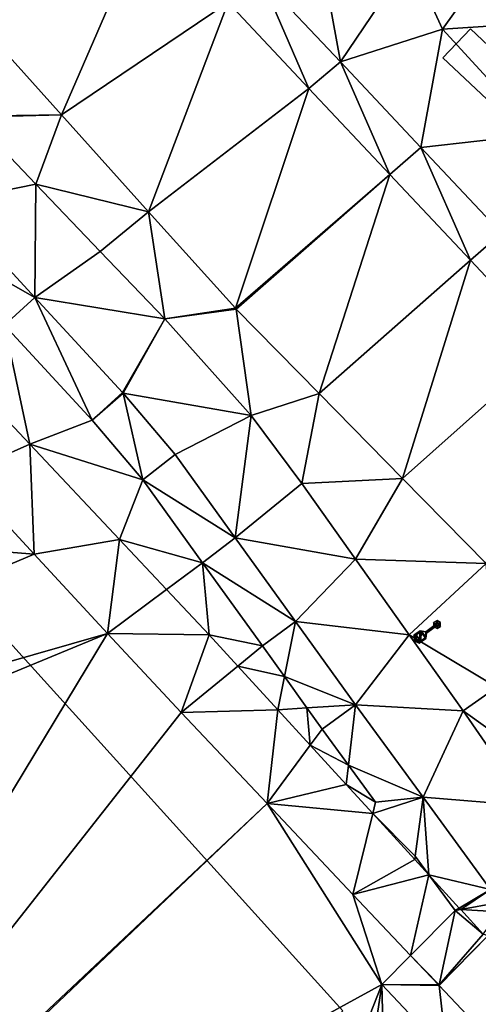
# Model space of a CAD drawing. Header units: inches. Extents: x 572839 to 573167, y 7035528 to 7035769.
# Tile 17 of 50: x 572986 to 573003, y 7035643 to 7035681. Entities that reach past the tile are written whole.
import ezdxf

# ---------------------------------------------------------------- set-up
doc = ezdxf.new("R2010")
doc.units = ezdxf.units.IN
doc.header["$MEASUREMENT"] = 0
for name, color, linetype in [('Bygning', 10, 'Continuous'), ('Objekter_Mast', 10, 'Continuous'), ('Terreng_ortofoto', 10, 'Continuous'), ('Veg', 10, 'Continuous')]:
    doc.layers.add(name, color=color, linetype=linetype)

msp = doc.modelspace()

# ---------------------------------------------------------------- linework, layer by layer
at = {"layer": 'Bygning', "color": 74, "true_color": 0x55aa00}
for points in [[(573001.63, 7035679.12, 40.36), (573002.67, 7035680.22, 40.36), (573002.67, 7035680.22, 38.254), (573001.63, 7035679.12, 38.027)], [(573001.63, 7035679.12, 40.36), (573004.11, 7035676.79, 40.36), (573005.14, 7035677.88, 40.36), (573002.67, 7035680.22, 40.36)], [(573001.63, 7035679.12, 40.36), (573004.11, 7035676.79, 40.36), (573005.14, 7035677.88, 40.36), (573002.67, 7035680.22, 40.36)], [(573002.67, 7035680.22, 40.36), (573005.14, 7035677.88, 40.36), (573005.14, 7035677.88, 38.428), (573002.67, 7035680.22, 38.254)], [(573004.11, 7035676.79, 40.36), (573001.63, 7035679.12, 40.36), (573001.63, 7035679.12, 38.027), (573004.11, 7035676.79, 38.151)], [(572970.85, 7035647.61, 50.74), (572985.19, 7035631.76, 50.74), (572997.86, 7035643.23, 50.74), (572983.51, 7035659.08, 50.74)], [(572970.85, 7035647.61, 50.74), (572985.19, 7035631.76, 50.74), (572997.86, 7035643.23, 50.74), (572983.51, 7035659.08, 50.74)], [(572983.51, 7035659.08, 50.74), (572997.86, 7035643.23, 50.74), (572997.86, 7035643.23, 38.313), (572983.51, 7035659.08, 38.229)]]:
    msp.add_3dface(points, dxfattribs=at)
at = {"layer": 'Terreng_ortofoto'}
for points in [[(572987.248, 7035676.98, 37.966), (572990.486, 7035684.444, 38.019), (572983.962, 7035680.63, 37.914)], [(572987.248, 7035676.98, 37.966), (572993.531, 7035681.209, 38.007), (572990.486, 7035684.444, 38.019)], [(572997.05, 7035682.892, 38), (572994.768, 7035682.156, 38), (572997.763, 7035678.974, 37.985)], [(573000.395, 7035682.865, 38.03), (572997.05, 7035682.892, 38), (572997.763, 7035678.974, 37.985)], [(573000.395, 7035682.865, 38.03), (572997.763, 7035678.974, 37.985), (573001.612, 7035680.208, 38.03)], [(573003.59, 7035682.972, 39), (573000.395, 7035682.865, 38.03), (573001.612, 7035680.208, 38.03)], [(573003.59, 7035682.972, 39), (573001.612, 7035680.208, 38.03), (573006.03, 7035680.492, 39)], [(572996.577, 7035677.973, 37.996), (572994.768, 7035682.156, 38), (572993.531, 7035681.209, 38.007)], [(572996.577, 7035677.973, 37.996), (572997.763, 7035678.974, 37.985), (572994.768, 7035682.156, 38)], [(572990.534, 7035673.33, 38.018), (572993.531, 7035681.209, 38.007), (572987.248, 7035676.98, 37.966)], [(572996.577, 7035677.973, 37.996), (572993.531, 7035681.209, 38.007), (572990.534, 7035673.33, 38.018)], [(572983.836, 7035676.925, 38.1), (572987.248, 7035676.98, 37.966), (572983.962, 7035680.63, 37.914)], [(573000.798, 7035675.75, 37.971), (573001.612, 7035680.208, 38.03), (572997.763, 7035678.974, 37.985)], [(573000.798, 7035675.75, 37.971), (573005.242, 7035676.255, 38.21), (573001.612, 7035680.208, 38.03)], [(573005.242, 7035676.255, 38.21), (573006.03, 7035680.492, 39), (573001.612, 7035680.208, 38.03)], [(572999.623, 7035674.737, 37.984), (572997.763, 7035678.974, 37.985), (572996.577, 7035677.973, 37.996)], [(572999.623, 7035674.737, 37.984), (573000.798, 7035675.75, 37.971), (572997.763, 7035678.974, 37.985)], [(572993.807, 7035669.695, 38.07), (572996.577, 7035677.973, 37.996), (572990.534, 7035673.33, 38.018)], [(572993.807, 7035669.695, 38.07), (572999.623, 7035674.737, 37.984), (572996.577, 7035677.973, 37.996)], [(572983.864, 7035676.896, 38.1), (572982.94, 7035673.69, 38.21), (572986.28, 7035674.373, 38.09)], [(572983.836, 7035676.925, 38.1), (572983.864, 7035676.896, 38.1), (572987.248, 7035676.98, 37.966)], [(572987.248, 7035676.98, 37.966), (572983.864, 7035676.896, 38.1), (572986.28, 7035674.373, 38.09)], [(572990.534, 7035673.33, 38.018), (572987.248, 7035676.98, 37.966), (572986.28, 7035674.373, 38.09)], [(573000.798, 7035675.75, 37.971), (573003.833, 7035672.526, 37.956), (573005.242, 7035676.255, 38.21)], [(572999.623, 7035674.737, 37.984), (573002.669, 7035671.501, 37.973), (573000.798, 7035675.75, 37.971)], [(573000.798, 7035675.75, 37.971), (573002.669, 7035671.501, 37.973), (573003.833, 7035672.526, 37.956)], [(572993.807, 7035669.695, 38.07), (572993.834, 7035669.666, 38.07), (572999.623, 7035674.737, 37.984)], [(572993.834, 7035669.666, 38.07), (572996.966, 7035666.482, 38.078), (572999.623, 7035674.737, 37.984)], [(572996.966, 7035666.482, 38.078), (573002.669, 7035671.501, 37.973), (572999.623, 7035674.737, 37.984)], [(572986.25, 7035670.1, 38.185), (572986.28, 7035674.373, 38.09), (572982.94, 7035673.69, 38.21)], [(572986.25, 7035670.1, 38.185), (572988.71, 7035671.837, 38.08), (572986.28, 7035674.373, 38.09)], [(572990.534, 7035673.33, 38.018), (572986.28, 7035674.373, 38.09), (572988.71, 7035671.837, 38.08)], [(572986.25, 7035670.1, 38.185), (572982.94, 7035673.69, 38.21), (572981.814, 7035672.625, 38.226)], [(572991.14, 7035669.3, 38.07), (572990.534, 7035673.33, 38.018), (572988.71, 7035671.837, 38.08)], [(572991.14, 7035669.3, 38.07), (572993.807, 7035669.695, 38.07), (572990.534, 7035673.33, 38.018)], [(572986.25, 7035670.1, 38.185), (572981.814, 7035672.625, 38.226), (572985.107, 7035669.053, 38.215)], [(573005.714, 7035668.266, 37.961), (573003.833, 7035672.526, 37.956), (573002.669, 7035671.501, 37.973)], [(572991.14, 7035669.3, 38.07), (572988.71, 7035671.837, 38.08), (572986.25, 7035670.1, 38.185)], [(573000.112, 7035663.284, 38.086), (573002.669, 7035671.501, 37.973), (572996.966, 7035666.482, 38.078)], [(573005.714, 7035668.266, 37.961), (573002.669, 7035671.501, 37.973), (573000.112, 7035663.284, 38.086)], [(572986.25, 7035670.1, 38.185), (572985.107, 7035669.053, 38.215), (572988.4, 7035665.481, 38.204)], [(572991.14, 7035669.3, 38.07), (572986.25, 7035670.1, 38.185), (572989.546, 7035666.525, 38.16)], [(572989.546, 7035666.525, 38.16), (572986.25, 7035670.1, 38.185), (572988.4, 7035665.481, 38.204)], [(572991.14, 7035669.3, 38.07), (572993.834, 7035669.666, 38.07), (572993.807, 7035669.695, 38.07)], [(572991.14, 7035669.3, 38.07), (572994.4, 7035665.65, 38.11), (572993.834, 7035669.666, 38.07)], [(572993.834, 7035669.666, 38.07), (572994.4, 7035665.65, 38.11), (572996.966, 7035666.482, 38.078)], [(572991.14, 7035669.3, 38.07), (572989.546, 7035666.525, 38.16), (572989.573, 7035666.495, 38.16)], [(572991.14, 7035669.3, 38.07), (572989.573, 7035666.495, 38.16), (572994.4, 7035665.65, 38.11)], [(572985.107, 7035669.053, 38.215), (572982.684, 7035668.145, 38.25), (572986.053, 7035664.57, 38.26)], [(572985.107, 7035669.053, 38.215), (572986.053, 7035664.57, 38.26), (572988.4, 7035665.481, 38.204)], [(572983.45, 7035663.417, 38.22), (572986.053, 7035664.57, 38.26), (572982.684, 7035668.145, 38.25)], [(573003.258, 7035660.086, 38.094), (573005.714, 7035668.266, 37.961), (573000.112, 7035663.284, 38.086)], [(572989.546, 7035666.525, 38.16), (572988.4, 7035665.481, 38.204), (572989.573, 7035666.495, 38.16)], [(572990.32, 7035663.232, 38.21), (572989.573, 7035666.495, 38.16), (572988.4, 7035665.481, 38.204)], [(572994.4, 7035665.65, 38.11), (572989.573, 7035666.495, 38.16), (572991.54, 7035664.19, 38.17)], [(572990.32, 7035663.232, 38.21), (572991.54, 7035664.19, 38.17), (572989.573, 7035666.495, 38.16)], [(572994.4, 7035665.65, 38.11), (572996.31, 7035663.101, 38.16), (572996.966, 7035666.482, 38.078)], [(573000.112, 7035663.284, 38.086), (572996.966, 7035666.482, 38.078), (572996.31, 7035663.101, 38.16)], [(572990.32, 7035663.232, 38.21), (572988.4, 7035665.481, 38.204), (572986.053, 7035664.57, 38.26)], [(572993.803, 7035661.047, 38.197), (572994.4, 7035665.65, 38.11), (572991.54, 7035664.19, 38.17)], [(572993.803, 7035661.047, 38.197), (572996.31, 7035663.101, 38.16), (572994.4, 7035665.65, 38.11)], [(572986.22, 7035660.435, 38.2), (572986.053, 7035664.57, 38.26), (572983.45, 7035663.417, 38.22)], [(572986.22, 7035660.435, 38.2), (572989.437, 7035660.98, 38.27), (572986.053, 7035664.57, 38.26)], [(572990.32, 7035663.232, 38.21), (572986.053, 7035664.57, 38.26), (572989.437, 7035660.98, 38.27)], [(572993.803, 7035661.047, 38.197), (572991.54, 7035664.19, 38.17), (572990.32, 7035663.232, 38.21)], [(572986.22, 7035660.435, 38.2), (572983.45, 7035663.417, 38.22), (572965.11, 7035662.098, 38.234)], [(572992.572, 7035660.104, 38.239), (572990.32, 7035663.232, 38.21), (572989.437, 7035660.98, 38.27)], [(572992.572, 7035660.104, 38.239), (572993.803, 7035661.047, 38.197), (572990.32, 7035663.232, 38.21)], [(572998.337, 7035660.247, 38.16), (573000.112, 7035663.284, 38.086), (572996.31, 7035663.101, 38.16)], [(572998.337, 7035660.247, 38.16), (573003.258, 7035660.086, 38.094), (573000.112, 7035663.284, 38.086)], [(572998.337, 7035660.247, 38.16), (572996.31, 7035663.101, 38.16), (572993.803, 7035661.047, 38.197)], [(572986.22, 7035660.435, 38.2), (572965.11, 7035662.098, 38.234), (572958.324, 7035648.66, 38.493)], [(572986.22, 7035660.435, 38.2), (572988.99, 7035657.452, 38.18), (572989.437, 7035660.98, 38.27)], [(572991.211, 7035659.097, 38.275), (572989.437, 7035660.98, 38.27), (572988.99, 7035657.452, 38.18)], [(572992.572, 7035660.104, 38.239), (572989.437, 7035660.98, 38.27), (572991.211, 7035659.097, 38.275)], [(572992.572, 7035660.104, 38.239), (572996.067, 7035657.903, 38.223), (572993.803, 7035661.047, 38.197)], [(572998.337, 7035660.247, 38.16), (572993.803, 7035661.047, 38.197), (572996.067, 7035657.903, 38.223)], [(572986.22, 7035660.435, 38.2), (572958.324, 7035648.66, 38.493), (572988.99, 7035657.452, 38.18)], [(572998.337, 7035660.247, 38.16), (572996.067, 7035657.903, 38.223), (573000.363, 7035657.394, 38.16)], [(572998.337, 7035660.247, 38.16), (573000.363, 7035657.394, 38.16), (573003.258, 7035660.086, 38.094)], [(572992.572, 7035660.104, 38.239), (572991.211, 7035659.097, 38.275), (572992.82, 7035657.39, 38.28)], [(572992.572, 7035660.104, 38.239), (572992.82, 7035657.39, 38.28), (572994.825, 7035656.976, 38.267)], [(572992.572, 7035660.104, 38.239), (572994.825, 7035656.976, 38.267), (572996.067, 7035657.903, 38.223)], [(573003.258, 7035660.086, 38.094), (573000.363, 7035657.394, 38.16), (573003.659, 7035655.43, 38.14)], [(572992.82, 7035657.39, 38.28), (572991.211, 7035659.097, 38.275), (572988.99, 7035657.452, 38.18)], [(572995.652, 7035655.826, 38.277), (572996.067, 7035657.903, 38.223), (572994.825, 7035656.976, 38.267)], [(572998.33, 7035654.76, 38.25), (572996.067, 7035657.903, 38.223), (572995.652, 7035655.826, 38.277)], [(573000.363, 7035657.394, 38.16), (572996.067, 7035657.903, 38.223), (572998.33, 7035654.76, 38.25)], [(572988.99, 7035657.452, 38.18), (572958.324, 7035648.66, 38.493), (572958.411, 7035644.833, 38.654)], [(572988.99, 7035657.452, 38.18), (572958.411, 7035644.833, 38.654), (572972.051, 7035629.464, 37.984)], [(572991.76, 7035654.47, 38.16), (572988.99, 7035657.452, 38.18), (572972.051, 7035629.464, 37.984)], [(572992.82, 7035657.39, 38.28), (572988.99, 7035657.452, 38.18), (572991.76, 7035654.47, 38.16)], [(572992.82, 7035657.39, 38.28), (572991.76, 7035654.47, 38.16), (572993.896, 7035656.216, 38.289)], [(572992.82, 7035657.39, 38.28), (572993.896, 7035656.216, 38.289), (572994.825, 7035656.976, 38.267)], [(573000.363, 7035657.394, 38.16), (572998.33, 7035654.76, 38.25), (573002.39, 7035654.54, 38.16)], [(573000.363, 7035657.394, 38.16), (573002.39, 7035654.54, 38.16), (573003.659, 7035655.43, 38.14)], [(572995.652, 7035655.826, 38.277), (572994.825, 7035656.976, 38.267), (572993.896, 7035656.216, 38.289)], [(572995.402, 7035654.572, 38.302), (572993.896, 7035656.216, 38.289), (572991.76, 7035654.47, 38.16)], [(572995.402, 7035654.572, 38.302), (572995.652, 7035655.826, 38.277), (572993.896, 7035656.216, 38.289)], [(572995.402, 7035654.572, 38.302), (572996.504, 7035654.643, 38.288), (572995.652, 7035655.826, 38.277)], [(572998.33, 7035654.76, 38.25), (572995.652, 7035655.826, 38.277), (572996.504, 7035654.643, 38.288)], [(573003.659, 7035655.43, 38.14), (573002.39, 7035654.54, 38.16), (573006.111, 7035651.878, 38.188)], [(572995.402, 7035654.572, 38.302), (572996.626, 7035653.238, 38.313), (572996.504, 7035654.643, 38.288)], [(572998.33, 7035654.76, 38.25), (572996.504, 7035654.643, 38.288), (572997.077, 7035653.847, 38.295)], [(572996.504, 7035654.643, 38.288), (572996.626, 7035653.238, 38.313), (572997.077, 7035653.847, 38.295)], [(572998.33, 7035654.76, 38.25), (572997.077, 7035653.847, 38.295), (572998.07, 7035652.493, 38.309)], [(572998.33, 7035654.76, 38.25), (572998.07, 7035652.493, 38.309), (573000.88, 7035651.28, 38.29)], [(573002.39, 7035654.54, 38.16), (572998.33, 7035654.76, 38.25), (573000.88, 7035651.28, 38.29)], [(572991.76, 7035654.47, 38.16), (572972.051, 7035629.464, 37.984), (572995, 7035651.047, 38.22)], [(572995.402, 7035654.572, 38.302), (572991.76, 7035654.47, 38.16), (572995, 7035651.047, 38.22)], [(572995.402, 7035654.572, 38.302), (572995, 7035651.047, 38.22), (572996.626, 7035653.238, 38.313)], [(573002.39, 7035654.54, 38.16), (573000.88, 7035651.28, 38.29), (573004.865, 7035650.955, 38.22)], [(573002.39, 7035654.54, 38.16), (573004.865, 7035650.955, 38.22), (573006.111, 7035651.878, 38.188)], [(572998.07, 7035652.493, 38.309), (572997.077, 7035653.847, 38.295), (572996.626, 7035653.238, 38.313)], [(572997.985, 7035651.755, 38.325), (572996.626, 7035653.238, 38.313), (572995, 7035651.047, 38.22)], [(572997.985, 7035651.755, 38.325), (572998.07, 7035652.493, 38.309), (572996.626, 7035653.238, 38.313)], [(572999.09, 7035651.1, 38.324), (572998.07, 7035652.493, 38.309), (572997.985, 7035651.755, 38.325)], [(572999.09, 7035651.1, 38.324), (573000.88, 7035651.28, 38.29), (572998.07, 7035652.493, 38.309)], [(572997.985, 7035651.755, 38.325), (572995, 7035651.047, 38.22), (572998.984, 7035650.665, 38.334)], [(572999.09, 7035651.1, 38.324), (572997.985, 7035651.755, 38.325), (572998.984, 7035650.665, 38.334)], [(572999.09, 7035651.1, 38.324), (572998.984, 7035650.665, 38.334), (573000.88, 7035651.28, 38.29)], [(573000.88, 7035651.28, 38.29), (572998.984, 7035650.665, 38.334), (573000.584, 7035649.061, 38.345)], [(573000.88, 7035651.28, 38.29), (573000.584, 7035649.061, 38.345), (573001.103, 7035648.353, 38.352)], [(573000.88, 7035651.28, 38.29), (573001.103, 7035648.353, 38.352), (573003.43, 7035647.8, 38.33)], [(573000.88, 7035651.28, 38.29), (573003.43, 7035647.8, 38.33), (573004.865, 7035650.955, 38.22)], [(572995, 7035651.047, 38.22), (572972.051, 7035629.464, 37.984), (572972.145, 7035629.359, 37.78)], [(572995, 7035651.047, 38.22), (572972.145, 7035629.359, 37.78), (572999.321, 7035644.227, 38.343)], [(572998.24, 7035647.623, 38.28), (572995, 7035651.047, 38.22), (572999.321, 7035644.227, 38.343)], [(572998.24, 7035647.623, 38.28), (572998.984, 7035650.665, 38.334), (572995, 7035651.047, 38.22)], [(572998.24, 7035647.623, 38.28), (573000.567, 7035648.937, 38.347), (572998.984, 7035650.665, 38.334)], [(573000.567, 7035648.937, 38.347), (573000.584, 7035649.061, 38.345), (572998.984, 7035650.665, 38.334)], [(573001.103, 7035648.353, 38.352), (573000.584, 7035649.061, 38.345), (573000.567, 7035648.937, 38.347)], [(572998.24, 7035647.623, 38.28), (573001.103, 7035648.353, 38.352), (573000.567, 7035648.937, 38.347)], [(572998.24, 7035647.623, 38.28), (573000.414, 7035645.326, 38.32), (573001.103, 7035648.353, 38.352)], [(573002.088, 7035647.009, 38.362), (573001.103, 7035648.353, 38.352), (573000.414, 7035645.326, 38.32)], [(573002.088, 7035647.009, 38.362), (573002.248, 7035647.104, 38.362), (573001.103, 7035648.353, 38.352)], [(573001.103, 7035648.353, 38.352), (573002.248, 7035647.104, 38.362), (573003.43, 7035647.8, 38.33)], [(572998.24, 7035647.623, 38.28), (572999.321, 7035644.227, 38.343), (573000.414, 7035645.326, 38.32)], [(573002.248, 7035647.104, 38.362), (573002.3, 7035647.048, 38.363), (573003.43, 7035647.8, 38.33)], [(573003.43, 7035647.8, 38.33), (573002.3, 7035647.048, 38.363), (573003.68, 7035647.3, 38.33)], [(573002.3, 7035647.048, 38.363), (573003.78, 7035646.97, 38.33), (573003.68, 7035647.3, 38.33)], [(573002.088, 7035647.009, 38.362), (573000.414, 7035645.326, 38.32), (573001.494, 7035644.214, 38.34)], [(573002.088, 7035647.009, 38.362), (573001.494, 7035644.214, 38.34), (573003.15, 7035646.12, 38.37)], [(573002.088, 7035647.009, 38.362), (573002.3, 7035647.048, 38.363), (573002.248, 7035647.104, 38.362)], [(573002.088, 7035647.009, 38.362), (573003.15, 7035646.12, 38.37), (573002.3, 7035647.048, 38.363)], [(573002.3, 7035647.048, 38.363), (573003.15, 7035646.12, 38.37), (573003.78, 7035646.97, 38.33)], [(573003.15, 7035646.12, 38.37), (573001.494, 7035644.214, 38.34), (573003.326, 7035646.056, 38.34)], [(573003.326, 7035646.056, 38.34), (573001.494, 7035644.214, 38.34), (573001.494, 7035644.185, 38.34)], [(573003.326, 7035646.056, 38.34), (573001.494, 7035644.185, 38.34), (573004.645, 7035640.855, 38.395)], [(572999.321, 7035644.227, 38.343), (573001.466, 7035644.215, 38.34), (573000.414, 7035645.326, 38.32)], [(573000.414, 7035645.326, 38.32), (573001.466, 7035644.215, 38.34), (573001.494, 7035644.214, 38.34)], [(572999.321, 7035644.227, 38.343), (572972.145, 7035629.359, 37.78), (572990.39, 7035621.561, 38.21)], [(572999.321, 7035644.227, 38.343), (572990.39, 7035621.561, 38.21), (572996.362, 7035624.421, 37.845)], [(572999.321, 7035644.227, 38.343), (572996.362, 7035624.421, 37.845), (572999.762, 7035627.513, 37.833)], [(572999.321, 7035644.227, 38.343), (573001.775, 7035641.633, 38.38), (573001.494, 7035644.185, 38.34)], [(572999.321, 7035644.227, 38.343), (573001.494, 7035644.185, 38.34), (573001.466, 7035644.215, 38.34)], [(572999.321, 7035644.227, 38.343), (572999.762, 7035627.513, 37.833), (573001.775, 7035641.633, 38.38)], [(573001.494, 7035644.214, 38.34), (573001.466, 7035644.215, 38.34), (573001.494, 7035644.185, 38.34)], [(573001.775, 7035641.633, 38.38), (573004.645, 7035640.855, 38.395), (573001.494, 7035644.185, 38.34)]]:
    msp.add_3dface(points, dxfattribs=at)
at = {"layer": 'Veg', "color": 7}
for points in [[(572983.962, 7035680.63, 37.914), (572987.248, 7035676.98, 37.966), (572990.486, 7035684.444, 38.019)], [(572987.248, 7035676.98, 37.966), (572993.531, 7035681.209, 38.007), (572990.486, 7035684.444, 38.019)], [(572987.248, 7035676.98, 37.966), (572990.534, 7035673.33, 38.018), (572993.531, 7035681.209, 38.007)], [(572990.534, 7035673.33, 38.018), (572996.577, 7035677.973, 37.996), (572993.531, 7035681.209, 38.007)], [(572990.534, 7035673.33, 38.018), (572993.807, 7035669.695, 38.07), (572996.577, 7035677.973, 37.996)], [(572993.807, 7035669.695, 38.07), (572999.623, 7035674.737, 37.984), (572996.577, 7035677.973, 37.996)], [(572982.94, 7035673.69, 38.21), (572986.28, 7035674.373, 38.09), (572983.864, 7035676.896, 38.1)], [(572993.807, 7035669.695, 38.07), (572993.834, 7035669.666, 38.07), (572999.623, 7035674.737, 37.984)], [(572993.834, 7035669.666, 38.07), (572996.966, 7035666.482, 38.078), (572999.623, 7035674.737, 37.984)], [(572996.966, 7035666.482, 38.078), (573002.669, 7035671.501, 37.973), (572999.623, 7035674.737, 37.984)], [(572982.94, 7035673.69, 38.21), (572986.25, 7035670.1, 38.185), (572986.28, 7035674.373, 38.09)], [(572986.25, 7035670.1, 38.185), (572988.71, 7035671.837, 38.08), (572986.28, 7035674.373, 38.09)], [(572986.25, 7035670.1, 38.185), (572991.14, 7035669.3, 38.07), (572988.71, 7035671.837, 38.08)], [(572996.966, 7035666.482, 38.078), (573000.112, 7035663.284, 38.086), (573002.669, 7035671.501, 37.973)], [(573000.112, 7035663.284, 38.086), (573005.714, 7035668.266, 37.961), (573002.669, 7035671.501, 37.973)], [(572989.546, 7035666.525, 38.16), (572991.14, 7035669.3, 38.07), (572986.25, 7035670.1, 38.185)], [(572989.546, 7035666.525, 38.16), (572989.573, 7035666.495, 38.16), (572991.14, 7035669.3, 38.07)], [(572989.573, 7035666.495, 38.16), (572994.4, 7035665.65, 38.11), (572991.14, 7035669.3, 38.07)], [(573000.112, 7035663.284, 38.086), (573003.258, 7035660.086, 38.094), (573005.714, 7035668.266, 37.961)], [(572991.54, 7035664.19, 38.17), (572994.4, 7035665.65, 38.11), (572989.573, 7035666.495, 38.16)], [(572991.54, 7035664.19, 38.17), (572993.803, 7035661.047, 38.197), (572994.4, 7035665.65, 38.11)], [(572993.803, 7035661.047, 38.197), (572996.31, 7035663.101, 38.16), (572994.4, 7035665.65, 38.11)], [(572993.803, 7035661.047, 38.197), (572998.337, 7035660.247, 38.16), (572996.31, 7035663.101, 38.16)], [(572996.067, 7035657.903, 38.223), (572998.337, 7035660.247, 38.16), (572993.803, 7035661.047, 38.197)], [(572996.067, 7035657.903, 38.223), (573000.363, 7035657.394, 38.16), (572998.337, 7035660.247, 38.16)], [(572998.33, 7035654.76, 38.25), (573000.363, 7035657.394, 38.16), (572996.067, 7035657.903, 38.223)], [(572998.33, 7035654.76, 38.25), (573002.39, 7035654.54, 38.16), (573000.363, 7035657.394, 38.16)], [(573000.88, 7035651.28, 38.29), (573002.39, 7035654.54, 38.16), (572998.33, 7035654.76, 38.25)], [(573000.88, 7035651.28, 38.29), (573004.865, 7035650.955, 38.22), (573002.39, 7035654.54, 38.16)], [(573003.43, 7035647.8, 38.33), (573004.865, 7035650.955, 38.22), (573000.88, 7035651.28, 38.29)], [(573001.494, 7035644.185, 38.34), (573004.645, 7035640.855, 38.395), (573003.326, 7035646.056, 38.34)], [(573001.494, 7035644.214, 38.34), (573001.494, 7035644.185, 38.34), (573003.326, 7035646.056, 38.34)], [(573001.494, 7035644.185, 38.34), (573001.494, 7035644.214, 38.34), (573001.466, 7035644.215, 38.34)]]:
    msp.add_3dface(points, dxfattribs=at)

# ---------------------------------------------------------------- meshes
at = {"layer": 'Bygning', "color": 74, "true_color": 0x55aa00}
mesh = msp.add_polyface(dxfattribs=at)
corners = [(572982.27, 7035646.54, 51.32), (572976.85, 7035652.521, 51.32), (572980.11, 7035644.59, 51.32), (572971.11, 7035647.32, 51.32), (572985.32, 7035643.17, 51.32), (572983.17, 7035641.22, 51.32), (572990.65, 7035637.28, 51.32), (572984.91, 7035632.08, 51.32)]
mesh.append_faces([[corners[k] for k in face] for face in [(6, 5, 7), (5, 2, 7), (2, 3, 7), (4, 5, 6), (1, 3, 2), (0, 1, 2)]])
mesh = msp.add_polyface(dxfattribs=at)
corners = [(572982.27, 7035646.54, 51.32), (572976.85, 7035652.521, 51.32), (572980.11, 7035644.59, 51.32), (572971.11, 7035647.32, 51.32), (572985.32, 7035643.17, 51.32), (572983.17, 7035641.22, 51.32), (572990.65, 7035637.28, 51.32), (572984.91, 7035632.08, 51.32)]
mesh.append_faces([[corners[k] for k in face] for face in [(6, 5, 7), (5, 2, 7), (2, 3, 7), (4, 5, 6), (1, 3, 2), (0, 1, 2)]])
at = {"layer": 'Objekter_Mast', "color": 24, "true_color": 0xaa170d}
mesh = msp.add_polyface(dxfattribs=at)
corners = [(573001.31, 7035657.739, 43.84), (573001.393, 7035657.804, 43.72), (573000.985, 7035657.515, 43.84), (573000.984, 7035657.507, 43.96), (573001.012, 7035657.468, 43.96), (573000.984, 7035657.257, 43.894), (573001.02, 7035657.466, 43.84), (573000.984, 7035657.301, 44.014), (573001.462, 7035657.81, 44.14), (573001.54, 7035657.855, 38.143), (573001.41, 7035657.93, 38.143), (573001.41, 7035657.84, 44.14), (573001.427, 7035657.756, 43.72), (573001.41, 7035657.78, 43.72), (573000.776, 7035657.55, 43.894), (573000.74, 7035657.083, 43.969), (573000.531, 7035657.377, 43.969), (573000.55, 7035657.169, 44.02), (573000.621, 7035657.397, 44.089), (573000.817, 7035657.535, 44.014), (573000.788, 7035657.162, 44.089), (573000.636, 7035657.23, 44.14), (573001.338, 7035657.7, 43.84), (573001.324, 7035657.719, 43.84), (573001.358, 7035657.75, 44.14), (573001.28, 7035657.854, 38.143), (573001.28, 7035657.704, 38.143), (573001.358, 7035657.81, 44.14), (573001.41, 7035657.72, 44.14), (573001.411, 7035657.63, 38.143), (573001.462, 7035657.75, 44.14), (573001.54, 7035657.706, 38.143)]
mesh.append_faces([[corners[k] for k in face] for face in [(3, 4, 23), (20, 18, 21), (19, 20, 7), (3, 7, 4), (3, 19, 7), (19, 18, 20), (23, 0, 3), (4, 22, 23), (18, 19, 14), (18, 14, 16), (3, 4, 23), (20, 18, 21), (19, 20, 7), (3, 7, 4), (3, 19, 7), (19, 18, 20), (23, 0, 3), (4, 22, 23), (8, 30, 31), (8, 31, 9), (23, 22, 13), (22, 12, 13), (22, 4, 6), (22, 6, 12), (28, 24, 26), (28, 26, 29), (0, 23, 13), (0, 13, 1), (23, 22, 13), (22, 12, 13), (18, 19, 14), (18, 14, 16), (20, 21, 17), (20, 17, 15), (27, 11, 10), (27, 10, 25), (24, 27, 25), (24, 25, 26), (27, 11, 10), (27, 10, 25), (2, 6, 13), (15, 16, 17), (2, 14, 5), (14, 16, 15), (14, 15, 5), (2, 5, 6), (13, 1, 2), (6, 12, 13), (7, 20, 5), (20, 15, 5), (22, 4, 6), (22, 6, 12), (19, 3, 14), (3, 2, 14), (30, 28, 29), (30, 29, 31), (21, 18, 17), (18, 16, 17), (8, 30, 31), (8, 31, 9), (28, 24, 26), (28, 26, 29), (30, 28, 29), (30, 29, 31), (24, 27, 25), (24, 25, 26), (11, 8, 10), (8, 9, 10), (21, 18, 17), (18, 16, 17), (7, 20, 5), (20, 15, 5), (21, 18, 17), (18, 16, 17), (4, 7, 5), (4, 5, 6), (3, 0, 2), (0, 1, 2), (11, 8, 10), (8, 9, 10), (2, 6, 13), (15, 16, 17), (2, 14, 5), (14, 16, 15), (14, 15, 5), (2, 5, 6), (13, 1, 2), (6, 12, 13), (8, 30, 31), (8, 31, 9), (0, 23, 13), (0, 13, 1), (0, 23, 13), (0, 13, 1), (7, 20, 5), (20, 15, 5), (19, 3, 14), (3, 2, 14), (20, 21, 17), (20, 17, 15), (27, 11, 10), (27, 10, 25), (3, 4, 23), (20, 18, 21), (19, 20, 7), (3, 7, 4), (3, 19, 7), (19, 18, 20), (23, 0, 3), (4, 22, 23), (30, 28, 29), (30, 29, 31), (28, 24, 26), (28, 26, 29), (24, 27, 25), (24, 25, 26), (4, 7, 5), (4, 5, 6), (22, 4, 6), (22, 6, 12), (19, 3, 14), (3, 2, 14), (23, 22, 13), (22, 12, 13), (20, 21, 17), (20, 17, 15), (18, 19, 14), (18, 14, 16), (2, 6, 13), (15, 16, 17), (2, 14, 5), (14, 16, 15), (14, 15, 5), (2, 5, 6), (13, 1, 2), (6, 12, 13), (11, 8, 10), (8, 9, 10), (4, 7, 5), (4, 5, 6), (3, 0, 2), (0, 1, 2), (3, 0, 2), (0, 1, 2)]], dxfattribs={"color": 34})
mesh = msp.add_polyface(dxfattribs=at)
corners = [(573001.31, 7035657.739, 43.84), (573001.393, 7035657.804, 43.72), (573000.985, 7035657.515, 43.84), (573000.984, 7035657.507, 43.96), (573001.012, 7035657.468, 43.96), (573000.984, 7035657.257, 43.894), (573001.02, 7035657.466, 43.84), (573000.984, 7035657.301, 44.014), (573001.462, 7035657.81, 44.14), (573001.54, 7035657.855, 38.143), (573001.41, 7035657.93, 38.143), (573001.41, 7035657.84, 44.14), (573001.427, 7035657.756, 43.72), (573001.41, 7035657.78, 43.72), (573000.776, 7035657.55, 43.894), (573000.74, 7035657.083, 43.969), (573000.531, 7035657.377, 43.969), (573000.55, 7035657.169, 44.02), (573000.621, 7035657.397, 44.089), (573000.817, 7035657.535, 44.014), (573000.788, 7035657.162, 44.089), (573000.636, 7035657.23, 44.14), (573001.338, 7035657.7, 43.84), (573001.324, 7035657.719, 43.84), (573001.358, 7035657.75, 44.14), (573001.28, 7035657.854, 38.143), (573001.28, 7035657.704, 38.143), (573001.358, 7035657.81, 44.14), (573001.41, 7035657.72, 44.14), (573001.411, 7035657.63, 38.143), (573001.462, 7035657.75, 44.14), (573001.54, 7035657.706, 38.143)]
mesh.append_faces([[corners[k] for k in face] for face in [(3, 4, 23), (20, 18, 21), (19, 20, 7), (3, 7, 4), (3, 19, 7), (19, 18, 20), (23, 0, 3), (4, 22, 23), (18, 19, 14), (18, 14, 16), (3, 4, 23), (20, 18, 21), (19, 20, 7), (3, 7, 4), (3, 19, 7), (19, 18, 20), (23, 0, 3), (4, 22, 23), (8, 30, 31), (8, 31, 9), (23, 22, 13), (22, 12, 13), (22, 4, 6), (22, 6, 12), (28, 24, 26), (28, 26, 29), (0, 23, 13), (0, 13, 1), (23, 22, 13), (22, 12, 13), (18, 19, 14), (18, 14, 16), (20, 21, 17), (20, 17, 15), (27, 11, 10), (27, 10, 25), (24, 27, 25), (24, 25, 26), (27, 11, 10), (27, 10, 25), (2, 6, 13), (15, 16, 17), (2, 14, 5), (14, 16, 15), (14, 15, 5), (2, 5, 6), (13, 1, 2), (6, 12, 13), (7, 20, 5), (20, 15, 5), (22, 4, 6), (22, 6, 12), (19, 3, 14), (3, 2, 14), (30, 28, 29), (30, 29, 31), (21, 18, 17), (18, 16, 17), (8, 30, 31), (8, 31, 9), (28, 24, 26), (28, 26, 29), (30, 28, 29), (30, 29, 31), (24, 27, 25), (24, 25, 26), (11, 8, 10), (8, 9, 10), (21, 18, 17), (18, 16, 17), (7, 20, 5), (20, 15, 5), (21, 18, 17), (18, 16, 17), (4, 7, 5), (4, 5, 6), (3, 0, 2), (0, 1, 2), (11, 8, 10), (8, 9, 10), (2, 6, 13), (15, 16, 17), (2, 14, 5), (14, 16, 15), (14, 15, 5), (2, 5, 6), (13, 1, 2), (6, 12, 13), (8, 30, 31), (8, 31, 9), (0, 23, 13), (0, 13, 1), (0, 23, 13), (0, 13, 1), (7, 20, 5), (20, 15, 5), (19, 3, 14), (3, 2, 14), (20, 21, 17), (20, 17, 15), (27, 11, 10), (27, 10, 25), (3, 4, 23), (20, 18, 21), (19, 20, 7), (3, 7, 4), (3, 19, 7), (19, 18, 20), (23, 0, 3), (4, 22, 23), (30, 28, 29), (30, 29, 31), (28, 24, 26), (28, 26, 29), (24, 27, 25), (24, 25, 26), (4, 7, 5), (4, 5, 6), (22, 4, 6), (22, 6, 12), (19, 3, 14), (3, 2, 14), (23, 22, 13), (22, 12, 13), (20, 21, 17), (20, 17, 15), (18, 19, 14), (18, 14, 16), (2, 6, 13), (15, 16, 17), (2, 14, 5), (14, 16, 15), (14, 15, 5), (2, 5, 6), (13, 1, 2), (6, 12, 13), (11, 8, 10), (8, 9, 10), (4, 7, 5), (4, 5, 6), (3, 0, 2), (0, 1, 2), (3, 0, 2), (0, 1, 2)]])

doc.saveas('drawing.dxf')
